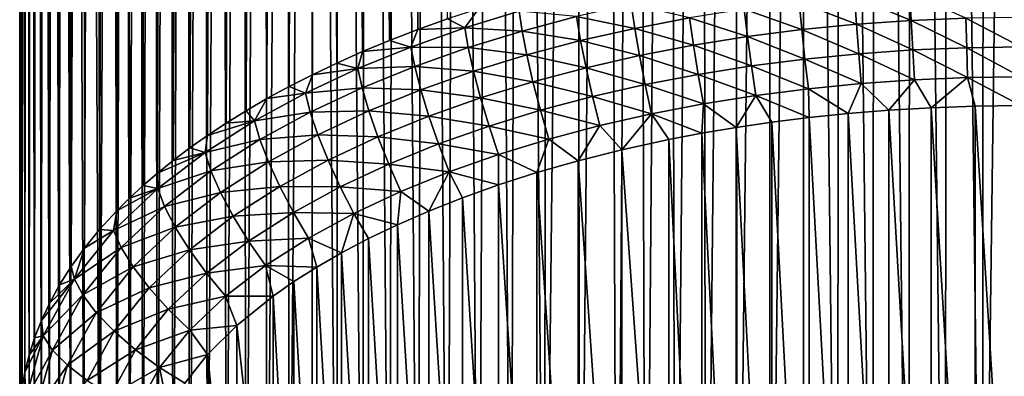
# Model space of a CAD drawing. Header units: metres. Extents: x -23 to 245, y -35 to 23.
# Tile 61 of 166: x 61.95 to 69.33, y -30.55 to -27.88. Entities that reach past the tile are written whole.
import ezdxf

# ---------------------------------------------------------------- set-up
doc = ezdxf.new("R2010")
doc.units = ezdxf.units.M
doc.layers.add('solid_509092_SW0002', color=7, linetype='CONTINUOUS')

msp = doc.modelspace()

# ---------------------------------------------------------------- linework, layer by layer
at = {"layer": 'solid_509092_SW0002'}
for points in [[(64.941315, -6.383309, 119.719009), (64.739861, -6.477168, 119.72583), (64.933037, -27.957712, 170.536606)], [(64.941315, -6.383309, 119.719009), (64.933037, -27.957712, 170.536606), (65.15519, -27.878523, 170.570221)], [(64.739861, -6.477168, 119.72583), (64.547943, -6.573004, 119.732895), (64.721008, -28.039217, 170.501999)], [(64.739861, -6.477168, 119.72583), (64.721008, -28.039217, 170.501999), (64.933037, -27.957712, 170.536606)], [(64.547943, -6.573004, 119.732895), (64.365013, -6.670571, 119.739883), (64.518967, -28.122738, 170.466553)], [(64.547943, -6.573004, 119.732895), (64.518967, -28.122738, 170.466553), (64.721008, -28.039217, 170.501999)], [(64.365013, -6.670571, 119.739883), (64.190765, -6.769639, 119.746727), (64.326324, -28.208191, 170.430283)], [(64.365013, -6.670571, 119.739883), (64.326324, -28.208191, 170.430283), (64.518967, -28.122738, 170.466553)], [(64.190765, -6.769639, 119.746727), (64.025368, -6.869936, 119.753876), (64.142662, -28.295467, 170.393234)], [(64.190765, -6.769639, 119.746727), (64.142662, -28.295467, 170.393234), (64.326324, -28.208191, 170.430283)], [(64.025368, -6.869936, 119.753876), (63.868431, -6.971227, 119.761101), (63.968216, -28.384159, 170.355591)], [(64.025368, -6.869936, 119.753876), (63.968216, -28.384159, 170.355591), (64.142662, -28.295467, 170.393234)], [(63.868431, -6.971227, 119.761101), (63.719532, -7.073309, 119.768135), (63.802696, -28.47411, 170.317398)], [(63.868431, -6.971227, 119.761101), (63.802696, -28.47411, 170.317398), (63.968216, -28.384159, 170.355591)], [(63.719532, -7.073309, 119.768135), (63.578472, -7.175999, 119.77504), (63.645721, -28.565231, 170.278732)], [(63.719532, -7.073309, 119.768135), (63.645721, -28.565231, 170.278732), (63.802696, -28.47411, 170.317398)], [(63.578472, -7.175999, 119.77504), (63.445232, -7.279092, 119.782112), (63.497097, -28.657354, 170.239624)], [(63.578472, -7.175999, 119.77504), (63.497097, -28.657354, 170.239624), (63.645721, -28.565231, 170.278732)], [(63.445232, -7.279092, 119.782112), (63.319458, -7.382384, 119.789085), (63.356831, -28.750193, 170.200211)], [(63.445232, -7.279092, 119.782112), (63.356831, -28.750193, 170.200211), (63.497097, -28.657354, 170.239624)], [(63.319458, -7.382384, 119.789085), (63.200809, -7.485686, 119.79567), (63.224644, -28.843628, 170.160553)], [(63.319458, -7.382384, 119.789085), (63.224644, -28.843628, 170.160553), (63.356831, -28.750193, 170.200211)], [(63.200809, -7.485686, 119.79567), (63.035896, -7.640356, 119.805244), (63.100277, -28.937559, 170.120682)], [(63.200809, -7.485686, 119.79567), (63.100277, -28.937559, 170.120682), (63.224644, -28.843628, 170.160553)], [(63.035896, -7.640356, 119.805244), (62.886017, -7.794182, 119.814354), (62.983578, -29.031805, 170.080673)], [(63.035896, -7.640356, 119.805244), (62.983578, -29.031805, 170.080673), (63.100277, -28.937559, 170.120682)], [(62.886017, -7.794182, 119.814354), (62.750206, -7.946587, 119.82209), (62.874416, -29.126171, 170.040619)], [(62.886017, -7.794182, 119.814354), (62.874416, -29.126171, 170.040619), (62.983578, -29.031805, 170.080673)], [(62.750206, -7.946587, 119.82209), (62.627922, -8.097214, 119.829018), (62.677917, -29.31469, 169.960602)], [(62.750206, -7.946587, 119.82209), (62.677917, -29.31469, 169.960602), (62.772594, -29.220514, 170.00058)], [(62.750206, -7.946587, 119.82209), (62.772594, -29.220514, 170.00058), (62.874416, -29.126171, 170.040619)], [(62.627922, -8.097214, 119.829018), (62.518284, -8.245541, 119.834251), (62.54887, -29.455317, 169.900909)], [(62.627922, -8.097214, 119.829018), (62.54887, -29.455317, 169.900909), (62.677917, -29.31469, 169.960602)], [(62.518284, -8.245541, 119.834251), (62.420555, -8.391172, 119.837395), (62.434765, -29.594788, 169.841705)], [(62.518284, -8.245541, 119.834251), (62.434765, -29.594788, 169.841705), (62.54887, -29.455317, 169.900909)], [(62.420555, -8.391172, 119.837395), (62.334141, -8.533813, 119.838692), (62.334988, -29.732542, 169.783234)], [(62.420555, -8.391172, 119.837395), (62.334988, -29.732542, 169.783234), (62.434765, -29.594788, 169.841705)], [(62.334141, -8.533813, 119.838692), (62.258221, -8.672996, 119.836906), (62.334988, -29.732542, 169.783234)], [(62.258221, -8.672996, 119.836906), (62.192215, -8.808581, 119.832375), (62.248642, -29.868383, 169.725571)], [(62.258221, -8.672996, 119.836906), (62.248642, -29.868383, 169.725571), (62.334988, -29.732542, 169.783234)], [(62.192215, -8.808581, 119.832375), (62.135555, -8.940079, 119.824593), (62.174622, -30.002689, 169.668564)], [(62.192215, -8.808581, 119.832375), (62.174622, -30.002689, 169.668564), (62.248642, -29.868383, 169.725571)], [(62.135555, -8.940079, 119.824593), (62.08765, -9.067029, 119.812897), (62.112408, -30.134972, 169.612411)], [(62.135555, -8.940079, 119.824593), (62.112408, -30.134972, 169.612411), (62.174622, -30.002689, 169.668564)], [(62.08765, -9.067029, 119.812897), (62.047924, -9.189356, 119.797638), (62.0611, -30.265652, 169.556946)], [(62.08765, -9.067029, 119.812897), (62.0611, -30.265652, 169.556946), (62.112408, -30.134972, 169.612411)], [(62.047924, -9.189356, 119.797638), (62.015831, -9.306658, 119.778519), (62.02013, -30.394712, 169.502151)], [(62.047924, -9.189356, 119.797638), (62.02013, -30.394712, 169.502151), (62.0611, -30.265652, 169.556946)], [(62.015831, -9.306658, 119.778519), (61.990826, -9.418552, 119.755417), (62.02013, -30.394712, 169.502151)], [(61.990826, -9.418552, 119.755417), (61.972267, -9.525361, 119.72863), (61.988983, -30.522137, 169.448074)], [(61.990826, -9.418552, 119.755417), (61.988983, -30.522137, 169.448074), (62.02013, -30.394712, 169.502151)], [(61.972267, -9.525361, 119.72863), (61.959583, -9.627533, 119.698418), (61.96706, -30.648855, 169.394272)], [(61.972267, -9.525361, 119.72863), (61.96706, -30.648855, 169.394272), (61.988983, -30.522137, 169.448074)], [(61.959583, -9.627533, 119.698418), (61.952316, -9.724858, 119.664764), (61.954163, -30.774401, 169.340988)], [(61.959583, -9.627533, 119.698418), (61.954163, -30.774401, 169.340988), (61.96706, -30.648855, 169.394272)], [(61.952316, -9.724858, 119.664764), (61.950001, -9.817133, 119.627647), (61.954163, -30.774401, 169.340988)], [(61.950001, -30.899649, 169.287827), (61.954163, -30.774401, 169.340988), (61.950001, -9.817133, 119.627647)], [(61.953033, -9.920693, 119.580627), (61.950001, -30.899649, 169.287827), (61.950001, -9.817133, 119.627647)], [(61.953033, -9.920693, 119.580627), (61.954502, -31.024645, 169.234772), (61.950001, -30.899649, 169.287827)], [(61.953033, -9.920693, 119.580627), (61.962307, -10.023427, 119.527451), (61.954502, -31.024645, 169.234772)], [(61.962307, -10.023427, 119.527451), (61.967659, -31.14958, 169.181732), (61.954502, -31.024645, 169.234772)], [(61.962307, -10.023427, 119.527451), (61.978119, -10.125326, 119.468124), (61.967659, -31.14958, 169.181732)], [(61.978119, -10.125326, 119.468124), (61.989712, -31.275475, 169.128296), (61.967659, -31.14958, 169.181732)], [(61.978119, -10.125326, 119.468124), (62.00074, -10.226295, 119.402855), (61.989712, -31.275475, 169.128296)], [(62.00074, -10.226295, 119.402855), (62.020802, -31.401802, 169.074677), (61.989712, -31.275475, 169.128296)], [(62.00074, -10.226295, 119.402855), (62.03043, -10.326229, 119.331848), (62.020802, -31.401802, 169.074677)], [(62.03043, -10.326229, 119.331848), (62.061577, -31.529819, 169.02034), (62.020802, -31.401802, 169.074677)], [(62.03043, -10.326229, 119.331848), (62.067459, -10.42501, 119.255096), (62.061577, -31.529819, 169.02034)], [(62.067459, -10.42501, 119.255096), (62.112583, -31.659567, 168.965256), (62.061577, -31.529819, 169.02034)], [(62.067459, -10.42501, 119.255096), (62.118488, -10.535253, 119.161766), (62.112583, -31.659567, 168.965256)], [(62.118488, -10.535253, 119.161766), (62.174431, -31.791067, 168.909439), (62.112583, -31.659567, 168.965256)], [(62.118488, -10.535253, 119.161766), (62.180706, -10.646365, 119.061676), (62.174431, -31.791067, 168.909439)], [(62.180706, -10.646365, 119.061676), (62.248169, -31.92494, 168.852615), (62.174431, -31.791067, 168.909439)], [(62.180706, -10.646365, 119.061676), (62.254925, -10.757934, 118.954735), (62.248169, -31.92494, 168.852615)], [(62.254925, -10.757934, 118.954735), (62.334354, -32.060654, 168.795013), (62.248169, -31.92494, 168.852615)], [(62.254925, -10.757934, 118.954735), (62.341976, -10.869676, 118.841133), (62.334354, -32.060654, 168.795013)], [(62.341976, -10.869676, 118.841133), (62.434013, -32.198364, 168.736557), (62.334354, -32.060654, 168.795013)], [(62.341976, -10.869676, 118.841133), (62.442909, -10.982249, 118.722549), (62.434013, -32.198364, 168.736557)], [(62.442909, -10.982249, 118.722549), (62.548023, -32.337833, 168.677353), (62.434013, -32.198364, 168.736557)], [(62.442909, -10.982249, 118.722549), (62.558544, -11.095096, 118.598984), (62.548023, -32.337833, 168.677353)], [(62.558544, -11.095096, 118.598984), (62.644352, -11.170623, 118.514397), (62.548023, -32.337833, 168.677353)], [(62.644352, -11.170623, 118.514397), (62.677017, -32.478512, 168.61763), (62.548023, -32.337833, 168.677353)], [(62.644352, -11.170623, 118.514397), (62.737587, -11.24661, 118.428635), (62.677017, -32.478512, 168.61763)], [(62.737587, -11.24661, 118.428635), (62.771664, -32.57272, 168.577652), (62.677017, -32.478512, 168.61763)], [(62.737587, -11.24661, 118.428635), (62.838413, -11.322618, 118.341423), (62.771664, -32.57272, 168.577652)], [(62.838413, -11.322618, 118.341423), (62.87347, -32.66711, 168.537582), (62.771664, -32.57272, 168.577652)], [(62.838413, -11.322618, 118.341423), (62.947178, -11.39867, 118.253059), (62.87347, -32.66711, 168.537582)], [(62.947178, -11.39867, 118.253059), (62.982628, -32.761528, 168.497498), (62.87347, -32.66711, 168.537582)], [(62.947178, -11.39867, 118.253059), (63.064312, -11.474946, 118.164101), (62.982628, -32.761528, 168.497498)], [(63.064312, -11.474946, 118.164101), (63.099323, -32.855824, 168.457474), (62.982628, -32.761528, 168.497498)], [(63.064312, -11.474946, 118.164101), (63.190125, -11.551323, 118.074745), (63.099323, -32.855824, 168.457474)], [(63.190125, -11.551323, 118.074745), (63.223686, -32.949799, 168.417587), (63.099323, -32.855824, 168.457474)], [(63.190125, -11.551323, 118.074745), (63.324783, -11.627394, 117.984848), (63.223686, -32.949799, 168.417587)], [(63.324783, -11.627394, 117.984848), (63.355869, -33.043278, 168.377914), (63.223686, -32.949799, 168.417587)], [(63.324783, -11.627394, 117.984848), (63.468735, -11.703262, 117.894875), (63.355869, -33.043278, 168.377914)], [(63.468735, -11.703262, 117.894875), (63.49614, -33.136162, 168.338486), (63.355869, -33.043278, 168.377914)], [(63.468735, -11.703262, 117.894875), (63.622448, -11.778987, 117.805305), (63.49614, -33.136162, 168.338486)], [(63.622448, -11.778987, 117.805305), (63.644768, -33.228329, 168.299362), (63.49614, -33.136162, 168.338486)], [(63.622448, -11.778987, 117.805305), (63.785969, -11.854056, 117.716019), (63.644768, -33.228329, 168.299362)], [(63.785969, -11.854056, 117.716019), (63.801758, -33.319492, 168.260666), (63.644768, -33.228329, 168.299362)], [(63.785969, -11.854056, 117.716019), (63.959671, -11.928347, 117.627243), (63.801758, -33.319492, 168.260666)], [(63.959671, -11.928347, 117.627243), (63.967297, -33.409485, 168.222458), (63.801758, -33.319492, 168.260666)], [(63.959671, -11.928347, 117.627243), (64.144135, -12.001934, 117.539482), (63.967297, -33.409485, 168.222458)], [(64.144135, -12.001934, 117.539482), (64.141754, -33.498215, 168.184799), (63.967297, -33.409485, 168.222458)], [(64.144135, -12.001934, 117.539482), (64.325439, -33.585533, 168.147736), (64.141754, -33.498215, 168.184799)], [(64.144135, -12.001934, 117.539482), (64.339668, -12.074594, 117.453011), (64.325439, -33.585533, 168.147736)], [(64.339668, -12.074594, 117.453011), (64.518112, -33.671024, 168.11145), (64.325439, -33.585533, 168.147736)], [(64.339668, -12.074594, 117.453011), (64.546173, -12.145722, 117.367737), (64.518112, -33.671024, 168.11145)], [(64.546173, -12.145722, 117.367737), (64.720184, -33.754585, 168.075974), (64.518112, -33.671024, 168.11145)], [(64.546173, -12.145722, 117.367737), (64.764389, -12.21539, 117.284164), (64.720184, -33.754585, 168.075974)], [(64.764389, -12.21539, 117.284164), (64.932251, -33.836124, 168.041367), (64.720184, -33.754585, 168.075974)], [(64.764389, -12.21539, 117.284164), (64.995094, -12.283625, 117.202827), (64.932251, -33.836124, 168.041367)], [(64.995094, -12.283625, 117.202827), (65.154442, -33.915352, 168.007736), (64.932251, -33.836124, 168.041367)], [(64.995094, -12.283625, 117.202827), (65.237953, -12.349654, 117.123642), (65.154442, -33.915352, 168.007736)], [(65.237953, -12.349654, 117.123642), (65.386391, -33.991795, 167.975281), (65.154442, -33.915352, 168.007736)], [(65.237953, -12.349654, 117.123642), (65.493317, -12.413202, 117.046959), (65.386391, -33.991795, 167.975281)], [(65.493317, -12.413202, 117.046959), (65.628891, -34.065376, 167.944046), (65.386391, -33.991795, 167.975281)], [(65.493317, -12.413202, 117.046959), (65.693695, -12.459286, 116.991524), (65.628891, -34.065376, 167.944046)], [(65.693695, -12.459286, 116.991524), (65.882828, -34.135952, 167.914093), (65.628891, -34.065376, 167.944046)], [(65.693695, -12.459286, 116.991524), (65.902176, -12.50401, 116.93821), (65.882828, -34.135952, 167.914093)], [(65.902176, -12.50401, 116.93821), (66.119263, -12.547042, 116.886658), (65.882828, -34.135952, 167.914093)], [(66.119263, -12.547042, 116.886658), (66.147606, -34.202934, 167.885666), (65.882828, -34.135952, 167.914093)], [(66.119263, -12.547042, 116.886658), (66.34446, -12.587996, 116.83709), (66.147606, -34.202934, 167.885666)], [(66.34446, -12.587996, 116.83709), (66.423256, -34.26593, 167.858917), (66.147606, -34.202934, 167.885666)], [(66.34446, -12.587996, 116.83709), (66.576912, -12.62662, 116.790169), (66.423256, -34.26593, 167.858917)], [(66.576912, -12.62662, 116.790169), (66.637901, -34.310467, 167.840012), (66.423256, -34.26593, 167.858917)], [(66.576912, -12.62662, 116.790169), (66.815681, -12.662708, 116.746521), (66.637901, -34.310467, 167.840012)], [(66.815681, -12.662708, 116.746521), (66.85994, -34.352554, 167.822159), (66.637901, -34.310467, 167.840012)], [(66.815681, -12.662708, 116.746521), (67.060081, -12.696109, 116.706604), (66.85994, -34.352554, 167.822159)], [(67.060081, -12.696109, 116.706604), (67.089508, -34.391964, 167.80542), (66.85994, -34.352554, 167.822159)], [(67.060081, -12.696109, 116.706604), (67.311363, -12.726624, 116.669853), (67.089508, -34.391964, 167.80542)], [(67.311363, -12.726624, 116.669853), (67.326012, -34.428349, 167.789978), (67.089508, -34.391964, 167.80542)], [(67.311363, -12.726624, 116.669853), (67.568596, -12.75397, 116.636589), (67.326012, -34.428349, 167.789978)], [(67.568596, -12.75397, 116.636589), (67.569382, -34.461449, 167.775925), (67.326012, -34.428349, 167.789978)], [(67.568596, -12.75397, 116.636589), (67.830292, -12.777933, 116.607285), (67.569382, -34.461449, 167.775925)], [(67.830292, -12.777933, 116.607285), (67.819489, -34.491016, 167.763382), (67.569382, -34.461449, 167.775925)], [(67.830292, -12.777933, 116.607285), (68.07621, -34.516788, 167.752441), (67.819489, -34.491016, 167.763382)], [(67.830292, -12.777933, 116.607285), (68.094887, -12.798393, 116.58239), (68.07621, -34.516788, 167.752441)], [(68.094887, -12.798393, 116.58239), (68.339333, -34.538486, 167.743225), (68.07621, -34.516788, 167.752441)], [(68.094887, -12.798393, 116.58239), (68.361397, -12.815298, 116.562141), (68.339333, -34.538486, 167.743225)], [(68.361397, -12.815298, 116.562141), (68.608582, -34.55584, 167.73587), (68.339333, -34.538486, 167.743225)], [(68.361397, -12.815298, 116.562141), (68.630463, -12.828556, 116.546265), (68.608582, -34.55584, 167.73587)], [(68.630463, -12.828556, 116.546265), (68.883659, -34.568569, 167.730453), (68.608582, -34.55584, 167.73587)], [(68.630463, -12.828556, 116.546265), (68.901817, -12.838078, 116.534782), (68.883659, -34.568569, 167.730453)], [(68.901817, -12.838078, 116.534782), (69.164253, -34.576408, 167.727127), (68.883659, -34.568569, 167.730453)], [(68.901817, -12.838078, 116.534782), (69.17511, -12.843785, 116.527718), (69.164253, -34.576408, 167.727127)], [(69.17511, -12.843785, 116.527718), (69.449997, -12.845599, 116.525116), (69.164253, -34.576408, 167.727127)], [(69.164253, -34.576408, 167.727127), (69.449997, -12.845599, 116.525116), (69.449997, -34.579082, 167.725998)], [(68.204575, -27.710835, 171.318161), (67.79081, -27.751612, 171.300842), (68.218979, -27.918015, 171.402496)], [(68.619232, -27.681911, 171.330429), (68.204575, -27.710835, 171.318161), (68.628777, -27.889431, 171.414627)], [(68.204575, -27.710835, 171.318161), (68.218979, -27.918015, 171.402496), (68.628777, -27.889431, 171.414627)], [(68.619232, -27.681911, 171.330429), (68.628777, -27.889431, 171.414627), (69.039223, -27.872356, 171.421875)], [(65.284286, -27.946007, 170.78212), (65.387093, -27.802113, 170.602646), (65.15519, -27.878523, 170.570221)], [(65.691589, -27.821165, 170.835114), (65.387093, -27.802113, 170.602646), (65.284286, -27.946007, 170.78212)], [(66.53199, -27.767466, 171.08783), (66.121277, -27.860725, 171.048248), (66.55838, -27.948574, 171.217239)], [(66.53199, -27.767466, 171.08783), (66.55838, -27.948574, 171.217239), (66.967316, -27.87002, 171.250595)], [(67.378265, -27.804541, 171.278381), (66.967316, -27.87002, 171.250595), (67.402679, -28.01058, 171.363205)], [(67.79081, -27.751612, 171.300842), (67.378265, -27.804541, 171.278381), (67.81015, -27.958303, 171.385391)], [(67.378265, -27.804541, 171.278381), (67.402679, -28.01058, 171.363205), (67.81015, -27.958303, 171.385391)], [(67.79081, -27.751612, 171.300842), (67.81015, -27.958303, 171.385391), (68.218979, -27.918015, 171.402496)], [(65.284286, -27.946007, 170.78212), (65.15519, -27.878523, 170.570221), (64.933037, -27.957712, 170.536606)], [(65.691589, -27.821165, 170.835114), (65.284286, -27.946007, 170.78212), (65.713425, -27.968773, 171.00238)], [(65.691589, -27.821165, 170.835114), (65.713425, -27.968773, 171.00238), (66.121277, -27.860725, 171.048248)], [(66.121277, -27.860725, 171.048248), (65.713425, -27.968773, 171.00238), (66.151962, -28.040857, 171.17807)], [(66.121277, -27.860725, 171.048248), (66.151962, -28.040857, 171.17807), (66.55838, -27.948574, 171.217239)], [(66.967316, -27.87002, 171.250595), (66.55838, -27.948574, 171.217239), (66.996964, -28.075226, 171.33577)], [(66.967316, -27.87002, 171.250595), (66.996964, -28.075226, 171.33577), (67.402679, -28.01058, 171.363205)], [(69.039223, -27.872356, 171.421875), (68.628777, -27.889431, 171.414627), (69.044922, -28.093571, 171.457611)], [(69.449997, -27.866676, 171.424286), (69.039223, -27.872356, 171.421875), (69.449997, -28.087969, 171.459976)], [(69.039223, -27.872356, 171.421875), (69.044922, -28.093571, 171.457611), (69.449997, -28.087969, 171.459976)], [(64.881142, -28.088324, 170.72171), (64.933037, -27.957712, 170.536606), (64.721008, -28.039217, 170.501999)], [(65.284286, -27.946007, 170.78212), (64.933037, -27.957712, 170.536606), (64.881142, -28.088324, 170.72171)], [(65.284286, -27.946007, 170.78212), (64.881142, -28.088324, 170.72171), (65.30912, -28.092695, 170.949783)], [(65.284286, -27.946007, 170.78212), (65.30912, -28.092695, 170.949783), (65.713425, -27.968773, 171.00238)], [(66.55838, -27.948574, 171.217239), (66.151962, -28.040857, 171.17807), (66.593483, -28.152733, 171.302872)], [(66.55838, -27.948574, 171.217239), (66.593483, -28.152733, 171.302872), (66.996964, -28.075226, 171.33577)], [(68.218979, -27.918015, 171.402496), (67.81015, -27.958303, 171.385391), (68.236229, -28.138584, 171.438492)], [(68.628777, -27.889431, 171.414627), (68.218979, -27.918015, 171.402496), (68.640221, -28.110405, 171.450455)], [(68.218979, -27.918015, 171.402496), (68.236229, -28.138584, 171.438492), (68.640221, -28.110405, 171.450455)], [(68.628777, -27.889431, 171.414627), (68.640221, -28.110405, 171.450455), (69.044922, -28.093571, 171.457611)], [(65.713425, -27.968773, 171.00238), (65.30912, -28.092695, 170.949783), (65.748657, -28.147701, 171.132721)], [(65.713425, -27.968773, 171.00238), (65.748657, -28.147701, 171.132721), (66.151962, -28.040857, 171.17807)], [(67.402679, -28.01058, 171.363205), (66.996964, -28.075226, 171.33577), (67.431923, -28.229786, 171.39978)], [(67.81015, -27.958303, 171.385391), (67.402679, -28.01058, 171.363205), (67.833321, -28.178289, 171.421646)], [(67.402679, -28.01058, 171.363205), (67.431923, -28.229786, 171.39978), (67.833321, -28.178289, 171.421646)], [(67.81015, -27.958303, 171.385391), (67.833321, -28.178289, 171.421646), (68.236229, -28.138584, 171.438492)], [(64.881142, -28.088324, 170.72171), (64.518967, -28.122738, 170.466553), (64.483238, -28.249924, 170.653122)], [(64.881142, -28.088324, 170.72171), (64.483238, -28.249924, 170.653122), (64.90921, -28.23387, 170.889862)], [(64.881142, -28.088324, 170.72171), (64.721008, -28.039217, 170.501999), (64.518967, -28.122738, 170.466553)], [(64.881142, -28.088324, 170.72171), (64.90921, -28.23387, 170.889862), (65.30912, -28.092695, 170.949783)], [(65.30912, -28.092695, 170.949783), (64.90921, -28.23387, 170.889862), (65.34919, -28.270138, 171.08075)], [(65.30912, -28.092695, 170.949783), (65.34919, -28.270138, 171.08075), (65.748657, -28.147701, 171.132721)], [(66.151962, -28.040857, 171.17807), (65.748657, -28.147701, 171.132721), (66.19278, -28.243717, 171.264252)], [(66.151962, -28.040857, 171.17807), (66.19278, -28.243717, 171.264252), (66.593483, -28.152733, 171.302872)], [(66.996964, -28.075226, 171.33577), (66.593483, -28.152733, 171.302872), (67.032486, -28.293432, 171.372772)], [(66.996964, -28.075226, 171.33577), (67.032486, -28.293432, 171.372772), (67.431923, -28.229786, 171.39978)], [(69.044922, -28.093571, 171.457611), (68.640221, -28.110405, 171.450455), (69.051285, -28.317165, 171.443146)], [(69.449997, -28.087969, 171.459976), (69.044922, -28.093571, 171.457611), (69.449997, -28.311653, 171.44548)], [(69.044922, -28.093571, 171.457611), (69.051285, -28.317165, 171.443146), (69.449997, -28.311653, 171.44548)], [(64.483238, -28.249924, 170.653122), (64.518967, -28.122738, 170.466553), (64.326324, -28.208191, 170.430283)], [(65.748657, -28.147701, 171.132721), (65.34919, -28.270138, 171.08075), (65.795517, -28.348959, 171.219574)], [(65.748657, -28.147701, 171.132721), (65.795517, -28.348959, 171.219574), (66.19278, -28.243717, 171.264252)], [(66.593483, -28.152733, 171.302872), (66.19278, -28.243717, 171.264252), (66.635536, -28.369682, 171.340408)], [(66.593483, -28.152733, 171.302872), (66.635536, -28.369682, 171.340408), (67.032486, -28.293432, 171.372772)], [(67.833321, -28.178289, 171.421646), (67.431923, -28.229786, 171.39978), (67.859154, -28.400515, 171.407761)], [(68.236229, -28.138584, 171.438492), (67.833321, -28.178289, 171.421646), (68.255455, -28.36146, 171.424347)], [(67.833321, -28.178289, 171.421646), (67.859154, -28.400515, 171.407761), (68.255455, -28.36146, 171.424347)], [(68.640221, -28.110405, 171.450455), (68.236229, -28.138584, 171.438492), (68.652969, -28.333735, 171.436111)], [(68.236229, -28.138584, 171.438492), (68.255455, -28.36146, 171.424347), (68.652969, -28.333735, 171.436111)], [(68.640221, -28.110405, 171.450455), (68.652969, -28.333735, 171.436111), (69.051285, -28.317165, 171.443146)], [(64.483238, -28.249924, 170.653122), (64.142662, -28.295467, 170.393234), (64.09201, -28.433155, 170.575333)], [(64.483238, -28.249924, 170.653122), (64.09201, -28.433155, 170.575333), (64.514809, -28.394045, 170.821869)], [(64.483238, -28.249924, 170.653122), (64.326324, -28.208191, 170.430283), (64.142662, -28.295467, 170.393234)], [(64.483238, -28.249924, 170.653122), (64.514809, -28.394045, 170.821869), (64.90921, -28.23387, 170.889862)], [(64.90921, -28.23387, 170.889862), (64.514809, -28.394045, 170.821869), (64.954491, -28.409472, 171.021606)], [(64.90921, -28.23387, 170.889862), (64.954491, -28.409472, 171.021606), (65.34919, -28.270138, 171.08075)], [(66.19278, -28.243717, 171.264252), (65.795517, -28.348959, 171.219574), (66.241676, -28.459112, 171.302444)], [(66.19278, -28.243717, 171.264252), (66.241676, -28.459112, 171.302444), (66.635536, -28.369682, 171.340408)], [(67.431923, -28.229786, 171.39978), (67.032486, -28.293432, 171.372772), (67.464531, -28.451143, 171.386276)], [(67.431923, -28.229786, 171.39978), (67.464531, -28.451143, 171.386276), (67.859154, -28.400515, 171.407761)], [(64.09201, -28.433155, 170.575333), (64.142662, -28.295467, 170.393234), (63.968216, -28.384159, 170.355591)], [(65.34919, -28.270138, 171.08075), (64.954491, -28.409472, 171.021606), (65.402489, -28.469421, 171.168442)], [(65.34919, -28.270138, 171.08075), (65.402489, -28.469421, 171.168442), (65.795517, -28.348959, 171.219574)], [(67.032486, -28.293432, 171.372772), (66.635536, -28.369682, 171.340408), (67.07209, -28.513672, 171.359741)], [(67.032486, -28.293432, 171.372772), (67.07209, -28.513672, 171.359741), (67.464531, -28.451143, 171.386276)], [(69.051285, -28.317165, 171.443146), (68.652969, -28.333735, 171.436111), (68.77758, -28.543543, 171.374298)], [(69.051285, -28.317165, 171.443146), (68.77758, -28.543543, 171.374298), (69.107452, -28.531895, 171.379242)], [(69.449997, -28.311653, 171.44548), (69.051285, -28.317165, 171.443146), (69.449997, -28.526281, 171.381622)], [(69.051285, -28.317165, 171.443146), (69.107452, -28.531895, 171.379242), (69.449997, -28.526281, 171.381622)], [(64.09201, -28.433155, 170.575333), (63.968216, -28.384159, 170.355591), (63.802696, -28.47411, 170.317398)], [(64.09201, -28.433155, 170.575333), (64.127434, -28.575468, 170.744858), (64.514809, -28.394045, 170.821869)], [(64.514809, -28.394045, 170.821869), (64.127434, -28.575468, 170.744858), (64.565758, -28.567345, 170.95459)], [(64.514809, -28.394045, 170.821869), (64.565758, -28.567345, 170.95459), (64.954491, -28.409472, 171.021606)], [(65.795517, -28.348959, 171.219574), (65.402489, -28.469421, 171.168442), (65.851639, -28.562435, 171.258591)], [(65.795517, -28.348959, 171.219574), (65.851639, -28.562435, 171.258591), (66.241676, -28.459112, 171.302444)], [(66.635536, -28.369682, 171.340408), (66.241676, -28.459112, 171.302444), (66.682411, -28.588524, 171.327957)], [(66.635536, -28.369682, 171.340408), (66.682411, -28.588524, 171.327957), (67.07209, -28.513672, 171.359741)], [(68.255455, -28.36146, 171.424347), (67.859154, -28.400515, 171.407761), (68.156219, -28.585361, 171.356537)], [(68.255455, -28.36146, 171.424347), (68.156219, -28.585361, 171.356537), (68.460388, -28.561224, 171.366791)], [(68.652969, -28.333735, 171.436111), (68.255455, -28.36146, 171.424347), (68.460388, -28.561224, 171.366791)], [(68.652969, -28.333735, 171.436111), (68.460388, -28.561224, 171.366791), (68.77758, -28.543543, 171.374298)], [(63.709484, -28.641083, 170.487076), (63.802696, -28.47411, 170.317398), (63.645721, -28.565231, 170.278732)], [(64.09201, -28.433155, 170.575333), (63.802696, -28.47411, 170.317398), (63.709484, -28.641083, 170.487076)], [(64.09201, -28.433155, 170.575333), (63.709484, -28.641083, 170.487076), (64.127434, -28.575468, 170.744858)], [(64.954491, -28.409472, 171.021606), (64.565758, -28.567345, 170.95459), (65.014717, -28.606306, 171.110336)], [(64.954491, -28.409472, 171.021606), (65.014717, -28.606306, 171.110336), (65.402489, -28.469421, 171.168442)], [(65.402489, -28.469421, 171.168442), (65.014717, -28.606306, 171.110336), (65.466324, -28.680531, 171.20845)], [(65.402489, -28.469421, 171.168442), (65.466324, -28.680531, 171.20845), (65.851639, -28.562435, 171.258591)], [(66.241676, -28.459112, 171.302444), (65.851639, -28.562435, 171.258591), (66.296188, -28.67622, 171.290741)], [(66.241676, -28.459112, 171.302444), (66.296188, -28.67622, 171.290741), (66.682411, -28.588524, 171.327957)], [(67.464531, -28.451143, 171.386276), (67.07209, -28.513672, 171.359741), (67.316933, -28.690483, 171.31192)], [(67.464531, -28.451143, 171.386276), (67.316933, -28.690483, 171.31192), (67.585609, -28.651371, 171.328522)], [(67.859154, -28.400515, 171.407761), (67.464531, -28.451143, 171.386276), (67.865074, -28.615953, 171.343552)], [(67.464531, -28.451143, 171.386276), (67.585609, -28.651371, 171.328522), (67.865074, -28.615953, 171.343552)], [(67.859154, -28.400515, 171.407761), (67.865074, -28.615953, 171.343552), (68.156219, -28.585361, 171.356537)], [(67.07209, -28.513672, 171.359741), (66.682411, -28.588524, 171.327957), (67.059784, -28.73415, 171.293381)], [(67.07209, -28.513672, 171.359741), (67.059784, -28.73415, 171.293381), (67.316933, -28.690483, 171.31192)], [(68.77758, -28.543543, 171.374298), (68.460388, -28.561224, 171.366791), (68.777481, -34.032043, 169.044556)], [(68.77758, -28.543543, 171.374298), (68.777481, -34.032043, 169.044556), (69.107399, -34.043694, 169.039612)], [(69.107452, -28.531895, 171.379242), (68.77758, -28.543543, 171.374298), (69.107399, -34.043694, 169.039612)], [(69.107452, -28.531895, 171.379242), (69.107399, -34.043694, 169.039612), (69.449997, -34.049309, 169.037231)], [(69.449997, -28.526281, 171.381622), (69.107452, -28.531895, 171.379242), (69.449997, -34.049309, 169.037231)], [(63.709484, -28.641083, 170.487076), (63.645721, -28.565231, 170.278732), (63.497097, -28.657354, 170.239624)], [(63.709484, -28.641083, 170.487076), (63.749184, -28.781069, 170.657578), (64.127434, -28.575468, 170.744858)], [(64.127434, -28.575468, 170.744858), (63.749184, -28.781069, 170.657578), (64.184593, -28.745853, 170.878815)], [(64.127434, -28.575468, 170.744858), (64.184593, -28.745853, 170.878815), (64.565758, -28.567345, 170.95459)], [(64.565758, -28.567345, 170.95459), (64.184593, -28.745853, 170.878815), (64.633507, -28.761118, 171.044617)], [(64.565758, -28.567345, 170.95459), (64.633507, -28.761118, 171.044617), (65.014717, -28.606306, 171.110336)], [(65.014717, -28.606306, 171.110336), (64.633507, -28.761118, 171.044617), (65.086853, -28.814484, 171.151596)], [(65.014717, -28.606306, 171.110336), (65.086853, -28.814484, 171.151596), (65.466324, -28.680531, 171.20845)], [(65.851639, -28.562435, 171.258591), (65.466324, -28.680531, 171.20845), (65.914223, -28.777403, 171.247787)], [(65.851639, -28.562435, 171.258591), (65.914223, -28.777403, 171.247787), (66.296188, -28.67622, 171.290741)], [(66.682411, -28.588524, 171.327957), (66.296188, -28.67622, 171.290741), (66.461884, -28.857683, 171.240952)], [(66.682411, -28.588524, 171.327957), (66.461884, -28.857683, 171.240952), (66.813271, -28.781477, 171.2733)], [(66.682411, -28.588524, 171.327957), (66.813271, -28.781477, 171.2733), (67.059784, -28.73415, 171.293381)], [(67.865074, -28.615953, 171.343552), (67.585609, -28.651371, 171.328522), (67.864822, -33.95961, 169.075302)], [(67.865074, -28.615953, 171.343552), (67.864822, -33.95961, 169.075302), (68.156021, -33.990208, 169.062317)], [(68.156219, -28.585361, 171.356537), (67.865074, -28.615953, 171.343552), (68.156021, -33.990208, 169.062317)], [(68.156219, -28.585361, 171.356537), (68.156021, -33.990208, 169.062317), (68.460236, -34.014355, 169.052063)], [(68.460388, -28.561224, 171.366791), (68.156219, -28.585361, 171.356537), (68.460236, -34.014355, 169.052063)], [(68.460388, -28.561224, 171.366791), (68.460236, -34.014355, 169.052063), (68.777481, -34.032043, 169.044556)], [(63.709484, -28.641083, 170.487076), (63.356831, -28.750193, 170.200211), (63.338615, -28.877806, 170.386597)], [(63.709484, -28.641083, 170.487076), (63.338615, -28.877806, 170.386597), (63.749184, -28.781069, 170.657578)], [(63.709484, -28.641083, 170.487076), (63.497097, -28.657354, 170.239624), (63.356831, -28.750193, 170.200211)], [(65.466324, -28.680531, 171.20845), (65.086853, -28.814484, 171.151596), (65.537506, -28.89286, 171.198776)], [(65.466324, -28.680531, 171.20845), (65.537506, -28.89286, 171.198776), (65.914223, -28.777403, 171.247787)], [(66.296188, -28.67622, 171.290741), (65.914223, -28.777403, 171.247787), (66.133034, -28.94067, 171.205719)], [(66.296188, -28.67622, 171.290741), (66.133034, -28.94067, 171.205719), (66.461884, -28.857683, 171.240952)], [(67.316933, -28.690483, 171.31192), (67.059784, -28.73415, 171.293381), (67.316582, -33.885052, 169.106949)], [(67.316933, -28.690483, 171.31192), (67.316582, -33.885052, 169.106949), (67.585312, -33.924179, 169.090347)], [(67.585609, -28.651371, 171.328522), (67.316933, -28.690483, 171.31192), (67.585312, -33.924179, 169.090347)], [(67.585609, -28.651371, 171.328522), (67.585312, -33.924179, 169.090347), (67.864822, -33.95961, 169.075302)], [(63.338615, -28.877806, 170.386597), (63.356831, -28.750193, 170.200211), (63.224644, -28.843628, 170.160553)], [(63.749184, -28.781069, 170.657578), (63.81324, -28.947699, 170.793137), (64.184593, -28.745853, 170.878815)], [(64.184593, -28.745853, 170.878815), (63.81324, -28.947699, 170.793137), (64.260612, -28.935749, 170.970505)], [(64.184593, -28.745853, 170.878815), (64.260612, -28.935749, 170.970505), (64.633507, -28.761118, 171.044617)], [(64.633507, -28.761118, 171.044617), (64.260612, -28.935749, 170.970505), (64.714668, -28.965628, 171.087433)], [(64.633507, -28.761118, 171.044617), (64.714668, -28.965628, 171.087433), (65.086853, -28.814484, 171.151596)], [(67.059784, -28.73415, 171.293381), (66.813271, -28.781477, 171.2733), (67.05938, -33.84137, 169.125504)], [(67.059784, -28.73415, 171.293381), (67.05938, -33.84137, 169.125504), (67.316582, -33.885052, 169.106949)], [(63.338615, -28.877806, 170.386597), (63.383106, -29.014729, 170.558395), (63.749184, -28.781069, 170.657578)], [(63.749184, -28.781069, 170.657578), (63.383106, -29.014729, 170.558395), (63.81324, -28.947699, 170.793137)], [(65.086853, -28.814484, 171.151596), (64.714668, -28.965628, 171.087433), (65.167282, -29.023544, 171.143311)], [(65.086853, -28.814484, 171.151596), (65.167282, -29.023544, 171.143311), (65.537506, -28.89286, 171.198776)], [(65.914223, -28.777403, 171.247787), (65.537506, -28.89286, 171.198776), (65.824402, -29.028419, 171.168472)], [(65.914223, -28.777403, 171.247787), (65.824402, -29.028419, 171.168472), (66.133034, -28.94067, 171.205719)], [(66.813271, -28.781477, 171.2733), (66.461884, -28.857683, 171.240952), (66.81282, -33.794022, 169.145599)], [(66.813271, -28.781477, 171.2733), (66.81282, -33.794022, 169.145599), (67.05938, -33.84137, 169.125504)], [(63.338615, -28.877806, 170.386597), (63.100277, -28.937559, 170.120682), (62.983578, -29.031805, 170.080673)], [(63.338615, -28.877806, 170.386597), (62.983578, -29.031805, 170.080673), (62.984009, -29.148888, 170.27153)], [(63.338615, -28.877806, 170.386597), (62.984009, -29.148888, 170.27153), (63.383106, -29.014729, 170.558395)], [(63.338615, -28.877806, 170.386597), (63.224644, -28.843628, 170.160553), (63.100277, -28.937559, 170.120682)], [(65.537506, -28.89286, 171.198776), (65.167282, -29.023544, 171.143311), (65.536156, -29.121061, 171.12915)], [(65.537506, -28.89286, 171.198776), (65.536156, -29.121061, 171.12915), (65.824402, -29.028419, 171.168472)], [(66.461884, -28.857683, 171.240952), (66.133034, -28.94067, 171.205719), (66.461357, -33.717781, 169.177963)], [(66.461884, -28.857683, 171.240952), (66.461357, -33.717781, 169.177963), (66.81282, -33.794022, 169.145599)], [(63.383106, -29.014729, 170.558395), (63.454887, -29.176416, 170.69606), (63.81324, -28.947699, 170.793137)], [(63.81324, -28.947699, 170.793137), (63.454887, -29.176416, 170.69606), (63.89843, -29.132601, 170.886932)], [(63.81324, -28.947699, 170.793137), (63.89843, -29.132601, 170.886932), (64.260612, -28.935749, 170.970505)], [(64.260612, -28.935749, 170.970505), (63.89843, -29.132601, 170.886932), (64.351677, -29.135616, 171.015289)], [(64.260612, -28.935749, 170.970505), (64.351677, -29.135616, 171.015289), (64.714668, -28.965628, 171.087433)], [(64.714668, -28.965628, 171.087433), (64.351677, -29.135616, 171.015289), (64.805153, -29.170601, 171.080887)], [(64.714668, -28.965628, 171.087433), (64.805153, -29.170601, 171.080887), (65.167282, -29.023544, 171.143311)], [(66.133034, -28.94067, 171.205719), (65.824402, -29.028419, 171.168472), (66.132439, -33.634758, 169.213196)], [(66.133034, -28.94067, 171.205719), (66.132439, -33.634758, 169.213196), (66.461357, -33.717781, 169.177963)], [(62.984009, -29.148888, 170.27153), (62.983578, -29.031805, 170.080673), (62.874416, -29.126171, 170.040619)], [(62.984009, -29.148888, 170.27153), (63.033894, -29.281673, 170.445084), (63.383106, -29.014729, 170.558395)], [(63.383106, -29.014729, 170.558395), (63.033894, -29.281673, 170.445084), (63.454887, -29.176416, 170.69606)], [(65.167282, -29.023544, 171.143311), (64.805153, -29.170601, 171.080887), (65.015106, -29.31674, 171.046097)], [(65.167282, -29.023544, 171.143311), (65.015106, -29.31674, 171.046097), (65.266396, -29.217178, 171.088348)], [(65.167282, -29.023544, 171.143311), (65.266396, -29.217178, 171.088348), (65.536156, -29.121061, 171.12915)], [(65.824402, -29.028419, 171.168472), (65.536156, -29.121061, 171.12915), (65.823738, -33.54697, 169.250458)], [(65.824402, -29.028419, 171.168472), (65.823738, -33.54697, 169.250458), (66.132439, -33.634758, 169.213196)], [(62.984009, -29.148888, 170.27153), (62.874416, -29.126171, 170.040619), (62.772594, -29.220514, 170.00058)], [(63.454887, -29.176416, 170.69606), (63.550354, -29.354746, 170.792648), (63.89843, -29.132601, 170.886932)], [(63.89843, -29.132601, 170.886932), (63.550354, -29.354746, 170.792648), (64.000481, -29.326485, 170.934265)], [(63.89843, -29.132601, 170.886932), (64.000481, -29.326485, 170.934265), (64.351677, -29.135616, 171.015289)], [(64.351677, -29.135616, 171.015289), (64.000481, -29.326485, 170.934265), (64.453201, -29.335411, 171.010925)], [(64.351677, -29.135616, 171.015289), (64.453201, -29.335411, 171.010925), (64.805153, -29.170601, 171.080887)], [(65.536156, -29.121061, 171.12915), (65.266396, -29.217178, 171.088348), (65.535431, -33.454285, 169.28981)], [(65.536156, -29.121061, 171.12915), (65.535431, -33.454285, 169.28981), (65.823738, -33.54697, 169.250458)], [(62.984009, -29.148888, 170.27153), (62.677917, -29.31469, 169.960602), (62.653221, -29.461742, 170.138733)], [(62.984009, -29.148888, 170.27153), (62.653221, -29.461742, 170.138733), (63.033894, -29.281673, 170.445084)], [(62.984009, -29.148888, 170.27153), (62.772594, -29.220514, 170.00058), (62.677917, -29.31469, 169.960602)], [(63.033894, -29.281673, 170.445084), (63.114384, -29.436686, 170.585571), (63.454887, -29.176416, 170.69606)], [(63.454887, -29.176416, 170.69606), (63.114384, -29.436686, 170.585571), (63.550354, -29.354746, 170.792648)], [(64.805153, -29.170601, 171.080887), (64.453201, -29.335411, 171.010925), (64.780899, -29.418791, 171.002777)], [(64.805153, -29.170601, 171.080887), (64.780899, -29.418791, 171.002777), (65.015106, -29.31674, 171.046097)], [(62.653221, -29.461742, 170.138733), (62.709156, -29.588783, 170.314728), (63.033894, -29.281673, 170.445084)], [(63.033894, -29.281673, 170.445084), (62.709156, -29.588783, 170.314728), (63.114384, -29.436686, 170.585571)], [(65.266396, -29.217178, 171.088348), (65.015106, -29.31674, 171.046097), (65.265625, -33.35812, 169.330627)], [(65.266396, -29.217178, 171.088348), (65.265625, -33.35812, 169.330627), (65.535431, -33.454285, 169.28981)], [(62.653221, -29.461742, 170.138733), (62.677917, -29.31469, 169.960602), (62.54887, -29.455317, 169.900909)], [(63.114384, -29.436686, 170.585571), (63.221428, -29.606138, 170.685928), (63.550354, -29.354746, 170.792648)], [(63.550354, -29.354746, 170.792648), (63.221428, -29.606138, 170.685928), (63.664711, -29.540758, 170.843307)], [(63.550354, -29.354746, 170.792648), (63.664711, -29.540758, 170.843307), (64.000481, -29.326485, 170.934265)], [(64.000481, -29.326485, 170.934265), (63.664711, -29.540758, 170.843307), (64.114258, -29.519608, 170.932739)], [(64.000481, -29.326485, 170.934265), (64.114258, -29.519608, 170.932739), (64.453201, -29.335411, 171.010925)], [(64.453201, -29.335411, 171.010925), (64.114258, -29.519608, 170.932739), (64.362007, -29.629204, 170.913452)], [(64.453201, -29.335411, 171.010925), (64.362007, -29.629204, 170.913452), (64.563492, -29.523146, 170.958481)], [(64.453201, -29.335411, 171.010925), (64.563492, -29.523146, 170.958481), (64.780899, -29.418791, 171.002777)], [(65.015106, -29.31674, 171.046097), (64.780899, -29.418791, 171.002777), (65.014305, -33.258518, 169.37291)], [(65.015106, -29.31674, 171.046097), (65.014305, -33.258518, 169.37291), (65.265625, -33.35812, 169.330627)], [(64.780899, -29.418791, 171.002777), (64.563492, -29.523146, 170.958481), (64.78006, -33.156418, 169.416245)], [(64.780899, -29.418791, 171.002777), (64.78006, -33.156418, 169.416245), (65.014305, -33.258518, 169.37291)], [(62.653221, -29.461742, 170.138733), (62.434765, -29.594788, 169.841705), (62.359451, -29.825891, 169.984161)], [(62.653221, -29.461742, 170.138733), (62.359451, -29.825891, 169.984161), (62.709156, -29.588783, 170.314728)], [(62.653221, -29.461742, 170.138733), (62.54887, -29.455317, 169.900909), (62.434765, -29.594788, 169.841705)], [(62.709156, -29.588783, 170.314728), (62.799408, -29.734526, 170.459152), (63.114384, -29.436686, 170.585571)], [(63.114384, -29.436686, 170.585571), (62.799408, -29.734526, 170.459152), (63.221428, -29.606138, 170.685928)], [(63.221428, -29.606138, 170.685928), (63.349659, -29.781513, 170.741119), (63.664711, -29.540758, 170.843307)], [(63.664711, -29.540758, 170.843307), (63.349659, -29.781513, 170.741119), (63.792213, -29.725103, 170.845505)], [(63.664711, -29.540758, 170.843307), (63.792213, -29.725103, 170.845505), (64.114258, -29.519608, 170.932739)], [(64.114258, -29.519608, 170.932739), (63.792213, -29.725103, 170.845505), (64.175934, -29.736622, 170.867859)], [(64.114258, -29.519608, 170.932739), (64.175934, -29.736622, 170.867859), (64.362007, -29.629204, 170.913452)], [(64.563492, -29.523146, 170.958481), (64.362007, -29.629204, 170.913452), (64.562637, -33.052017, 169.460556)], [(64.563492, -29.523146, 170.958481), (64.562637, -33.052017, 169.460556), (64.78006, -33.156418, 169.416245)], [(62.359451, -29.825891, 169.984161), (62.434765, -29.594788, 169.841705), (62.334988, -29.732542, 169.783234)], [(62.359451, -29.825891, 169.984161), (62.421974, -29.944744, 170.163635), (62.709156, -29.588783, 170.314728)], [(62.709156, -29.588783, 170.314728), (62.421974, -29.944744, 170.163635), (62.799408, -29.734526, 170.459152)], [(62.799408, -29.734526, 170.459152), (62.919445, -29.891647, 170.564743), (63.221428, -29.606138, 170.685928)], [(63.221428, -29.606138, 170.685928), (62.919445, -29.891647, 170.564743), (63.349659, -29.781513, 170.741119)], [(64.362007, -29.629204, 170.913452), (64.175934, -29.736622, 170.867859), (64.361137, -32.945908, 169.5056)], [(64.362007, -29.629204, 170.913452), (64.361137, -32.945908, 169.5056), (64.562637, -33.052017, 169.460556)], [(63.349659, -29.781513, 170.741119), (63.492626, -29.954002, 170.748352), (63.792213, -29.725103, 170.845505)], [(63.792213, -29.725103, 170.845505), (63.492626, -29.954002, 170.748352), (63.847942, -29.954123, 170.775543)], [(63.792213, -29.725103, 170.845505), (63.847942, -29.954123, 170.775543), (64.004814, -29.845085, 170.821823)], [(63.792213, -29.725103, 170.845505), (64.004814, -29.845085, 170.821823), (64.175934, -29.736622, 170.867859)], [(62.359451, -29.825891, 169.984161), (62.334988, -29.732542, 169.783234), (62.248642, -29.868383, 169.725571)], [(62.421974, -29.944744, 170.163635), (62.52285, -30.077276, 170.31366), (62.799408, -29.734526, 170.459152)], [(62.799408, -29.734526, 170.459152), (62.52285, -30.077276, 170.31366), (62.919445, -29.891647, 170.564743)], [(62.919445, -29.891647, 170.564743), (63.063229, -30.052256, 170.62619), (63.349659, -29.781513, 170.741119)], [(63.349659, -29.781513, 170.741119), (63.063229, -30.052256, 170.62619), (63.492626, -29.954002, 170.748352)], [(64.175934, -29.736622, 170.867859), (64.004814, -29.845085, 170.821823), (64.175056, -32.838436, 169.551224)], [(64.175934, -29.736622, 170.867859), (64.175056, -32.838436, 169.551224), (64.361137, -32.945908, 169.5056)], [(62.359451, -29.825891, 169.984161), (62.174622, -30.002689, 169.668564), (62.112408, -30.134972, 169.612411)], [(62.359451, -29.825891, 169.984161), (62.112408, -30.134972, 169.612411), (62.127079, -30.249933, 169.804169)], [(62.359451, -29.825891, 169.984161), (62.127079, -30.249933, 169.804169), (62.421974, -29.944744, 170.163635)], [(62.359451, -29.825891, 169.984161), (62.248642, -29.868383, 169.725571), (62.174622, -30.002689, 169.668564)], [(64.004814, -29.845085, 170.821823), (63.847942, -29.954123, 170.775543), (64.003929, -32.729916, 169.597275)], [(64.004814, -29.845085, 170.821823), (64.003929, -32.729916, 169.597275), (64.175056, -32.838436, 169.551224)], [(62.127079, -30.249933, 169.804169), (62.195953, -30.357069, 169.988617), (62.421974, -29.944744, 170.163635)], [(62.421974, -29.944744, 170.163635), (62.195953, -30.357069, 169.988617), (62.52285, -30.077276, 170.31366)], [(62.52285, -30.077276, 170.31366), (62.657013, -30.216827, 170.426712), (62.919445, -29.891647, 170.564743)], [(62.919445, -29.891647, 170.564743), (62.657013, -30.216827, 170.426712), (63.063229, -30.052256, 170.62619)], [(63.063229, -30.052256, 170.62619), (63.223541, -30.208277, 170.640411), (63.492626, -29.954002, 170.748352)], [(63.492626, -29.954002, 170.748352), (63.223541, -30.208277, 170.640411), (63.575748, -30.173006, 170.682632)], [(63.492626, -29.954002, 170.748352), (63.575748, -30.173006, 170.682632), (63.847942, -29.954123, 170.775543)], [(63.847942, -29.954123, 170.775543), (63.575748, -30.173006, 170.682632), (63.847061, -32.620827, 169.643585)], [(63.847942, -29.954123, 170.775543), (63.847061, -32.620827, 169.643585), (64.003929, -32.729916, 169.597275)], [(62.195953, -30.357069, 169.988617), (62.307083, -30.470694, 170.146667), (62.52285, -30.077276, 170.31366)], [(62.52285, -30.077276, 170.31366), (62.307083, -30.470694, 170.146667), (62.657013, -30.216827, 170.426712)], [(62.657013, -30.216827, 170.426712), (62.817722, -30.356386, 170.497101), (63.063229, -30.052256, 170.62619)], [(63.063229, -30.052256, 170.62619), (62.817722, -30.356386, 170.497101), (63.223541, -30.208277, 170.640411)], [(62.127079, -30.249933, 169.804169), (62.112408, -30.134972, 169.612411), (62.0611, -30.265652, 169.556946)], [(62.307083, -30.470694, 170.146667), (62.454887, -30.585102, 170.270386), (62.657013, -30.216827, 170.426712)], [(62.657013, -30.216827, 170.426712), (62.454887, -30.585102, 170.270386), (62.817722, -30.356386, 170.497101)], [(62.817722, -30.356386, 170.497101), (62.996906, -30.488943, 170.521286), (63.223541, -30.208277, 170.640411)], [(63.223541, -30.208277, 170.640411), (62.996906, -30.488943, 170.521286), (63.356155, -30.391001, 170.590088)], [(63.223541, -30.208277, 170.640411), (63.356155, -30.391001, 170.590088), (63.575748, -30.173006, 170.682632)], [(63.575748, -30.173006, 170.682632), (63.356155, -30.391001, 170.590088), (63.574894, -32.401821, 169.736557)], [(63.575748, -30.173006, 170.682632), (63.574894, -32.401821, 169.736557), (63.847061, -32.620827, 169.643585)], [(62.127079, -30.249933, 169.804169), (62.02013, -30.394712, 169.502151), (61.988983, -30.522137, 169.448074)], [(62.127079, -30.249933, 169.804169), (61.988983, -30.522137, 169.448074), (61.992874, -30.730467, 169.600189)], [(62.127079, -30.249933, 169.804169), (61.992874, -30.730467, 169.600189), (62.195953, -30.357069, 169.988617)], [(62.127079, -30.249933, 169.804169), (62.0611, -30.265652, 169.556946), (62.02013, -30.394712, 169.502151)], [(61.992874, -30.730467, 169.600189), (62.066059, -30.821974, 169.791275), (62.195953, -30.357069, 169.988617)], [(62.195953, -30.357069, 169.988617), (62.066059, -30.821974, 169.791275), (62.307083, -30.470694, 170.146667)], [(62.454887, -30.585102, 170.270386), (62.631931, -30.694542, 170.353561), (62.817722, -30.356386, 170.497101)], [(62.817722, -30.356386, 170.497101), (62.631931, -30.694542, 170.353561), (62.996906, -30.488943, 170.521286)], [(62.996906, -30.488943, 170.521286), (63.186592, -30.605833, 170.498901), (63.356155, -30.391001, 170.590088)], [(63.356155, -30.391001, 170.590088), (63.186592, -30.605833, 170.498901), (63.35537, -32.183712, 169.829132)], [(63.356155, -30.391001, 170.590088), (63.35537, -32.183712, 169.829132), (63.574894, -32.401821, 169.736557)], [(61.992874, -30.730467, 169.600189), (61.988983, -30.522137, 169.448074), (61.96706, -30.648855, 169.394272)], [(62.066059, -30.821974, 169.791275), (62.184147, -30.910383, 169.960037), (62.307083, -30.470694, 170.146667)], [(62.307083, -30.470694, 170.146667), (62.184147, -30.910383, 169.960037), (62.454887, -30.585102, 170.270386)], [(62.631931, -30.694542, 170.353561), (62.829327, -30.793518, 170.391998), (62.996906, -30.488943, 170.521286)], [(62.996906, -30.488943, 170.521286), (62.829327, -30.793518, 170.391998), (63.065193, -30.813923, 170.410568)], [(62.996906, -30.488943, 170.521286), (63.065193, -30.813923, 170.410568), (63.186592, -30.605833, 170.498901)]]:
    msp.add_3dface(points, dxfattribs=at)

doc.saveas('drawing.dxf')
